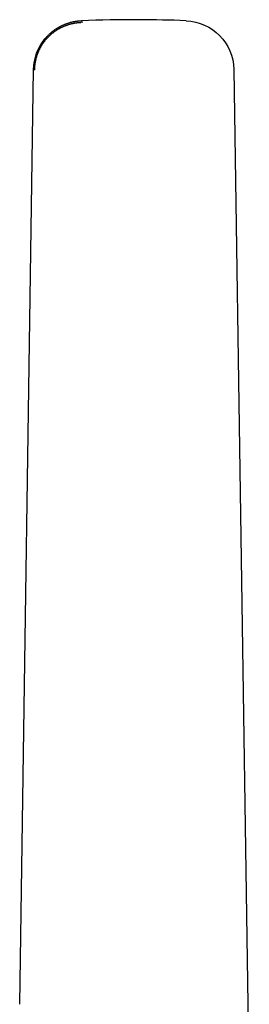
# Model space of a CAD drawing. Extents: x -788 to 1667, y -4217 to -2746.
# Tile 5 of 12: x -255 to -139, y -3242 to -2746. Entities that reach past the tile are written whole.
import ezdxf

# ---------------------------------------------------------------- set-up
doc = ezdxf.new("R2010")
doc.units = 0
doc.layers.add('MAKE2D$VISIBLE$CURVAS', color=7, linetype='CONTINUOUS')

msp = doc.modelspace()

# ---------------------------------------------------------------- linework, layer by layer
at = {"layer": 'MAKE2D$VISIBLE$CURVAS', "color": 7}
for p, q in [((-254.79, -3241.87), (-247.78, -2771.52)), ((-247.78, -2771.52), (-247.36, -2771.54)), ((-147.09, -2771.52), (-140.08, -3241.87)), ((-140.08, -3241.87), (-139.29, -3294.78))]:
    msp.add_line(p, q, dxfattribs=at)
for points in [[(-224.09, -2747.91), (-224.32, -2747.92), (-224.56, -2747.93), (-224.8, -2747.94), (-225.03, -2747.96), (-225.27, -2747.97), (-225.51, -2747.99), (-225.75, -2748.02), (-225.98, -2748.04), (-226.22, -2748.07), (-226.46, -2748.1), (-226.7, -2748.13), (-226.93, -2748.17), (-227.17, -2748.21), (-227.41, -2748.25), (-227.64, -2748.29), (-227.88, -2748.34), (-228.12, -2748.39), (-228.35, -2748.44), (-228.59, -2748.5), (-228.83, -2748.55), (-229.06, -2748.61), (-229.3, -2748.67), (-229.53, -2748.74), (-229.77, -2748.8), (-230, -2748.87), (-230.23, -2748.94), (-230.47, -2749.02), (-230.7, -2749.09), (-230.93, -2749.17), (-231.16, -2749.25), (-231.39, -2749.33), (-231.62, -2749.42), (-231.85, -2749.5), (-232.08, -2749.59), (-232.3, -2749.69), (-232.53, -2749.78), (-232.75, -2749.88), (-232.98, -2749.97), (-233.2, -2750.07), (-233.42, -2750.18), (-233.65, -2750.28), (-233.87, -2750.39), (-234.09, -2750.5), (-234.3, -2750.61), (-234.52, -2750.72), (-234.74, -2750.84), (-234.95, -2750.96), (-235.16, -2751.07), (-235.38, -2751.2), (-235.59, -2751.32), (-235.8, -2751.44), (-236.01, -2751.57), (-236.21, -2751.7), (-236.42, -2751.83), (-236.62, -2751.97), (-236.82, -2752.1), (-237.03, -2752.24), (-237.23, -2752.38), (-237.42, -2752.52), (-237.62, -2752.66), (-237.81, -2752.81), (-238.01, -2752.95), (-238.2, -2753.1), (-238.39, -2753.25), (-238.57, -2753.4), (-238.76, -2753.55), (-238.94, -2753.71), (-239.13, -2753.87), (-239.31, -2754.03), (-239.49, -2754.19), (-239.66, -2754.35), (-239.84, -2754.51), (-240.01, -2754.67), (-240.18, -2754.84), (-240.35, -2755.01), (-240.52, -2755.18), (-240.68, -2755.35), (-240.85, -2755.52), (-241.01, -2755.69), (-241.17, -2755.87), (-241.32, -2756.04), (-241.48, -2756.22), (-241.63, -2756.4), (-241.78, -2756.58), (-241.93, -2756.76), (-242.08, -2756.94), (-242.23, -2757.12), (-242.37, -2757.3), (-242.51, -2757.49), (-242.65, -2757.67), (-242.79, -2757.86), (-242.92, -2758.05), (-243.06, -2758.24), (-243.19, -2758.42), (-243.32, -2758.61), (-243.44, -2758.8), (-243.57, -2759), (-243.69, -2759.19), (-243.81, -2759.38), (-243.93, -2759.57), (-244.04, -2759.77), (-244.16, -2759.96), (-244.27, -2760.16), (-244.38, -2760.35), (-244.48, -2760.55), (-244.59, -2760.74), (-244.69, -2760.94), (-244.79, -2761.14), (-244.89, -2761.34), (-244.99, -2761.54), (-245.09, -2761.73), (-245.18, -2761.93), (-245.27, -2762.13), (-245.36, -2762.33), (-245.53, -2762.74), (-245.69, -2763.14), (-245.85, -2763.54), (-246, -2763.94), (-246.14, -2764.35), (-246.27, -2764.75), (-246.39, -2765.16), (-246.51, -2765.56), (-246.62, -2765.97), (-246.72, -2766.38), (-246.81, -2766.78), (-246.9, -2767.18), (-246.97, -2767.59), (-247.05, -2767.99), (-247.11, -2768.39), (-247.17, -2768.79), (-247.22, -2769.19), (-247.26, -2769.58), (-247.29, -2769.98), (-247.32, -2770.37), (-247.34, -2770.76), (-247.35, -2771.15), (-247.36, -2771.54)], [(-242.13, -2756.06), (-241.93, -2755.82), (-241.72, -2755.58), (-241.52, -2755.34), (-241.31, -2755.11), (-241.09, -2754.88), (-240.88, -2754.65), (-240.66, -2754.42), (-240.44, -2754.19), (-240.21, -2753.97), (-239.98, -2753.75), (-239.75, -2753.53), (-239.51, -2753.32), (-239.27, -2753.1), (-239.03, -2752.9), (-238.78, -2752.69), (-238.54, -2752.48), (-238.36, -2752.34), (-238.18, -2752.2), (-238, -2752.07), (-237.82, -2751.93), (-237.64, -2751.79), (-237.46, -2751.66), (-237.27, -2751.53), (-237.09, -2751.4), (-236.9, -2751.27), (-236.71, -2751.14), (-236.52, -2751.02), (-236.33, -2750.89), (-236.14, -2750.77), (-235.95, -2750.65), (-235.75, -2750.53), (-235.56, -2750.41), (-235.32, -2750.27), (-235.08, -2750.14), (-234.83, -2750), (-234.59, -2749.87), (-234.34, -2749.74), (-234.1, -2749.61), (-233.85, -2749.49), (-233.6, -2749.36), (-233.35, -2749.25), (-233.1, -2749.13), (-232.84, -2749.01), (-232.59, -2748.9), (-232.33, -2748.79), (-232.08, -2748.69), (-231.82, -2748.59), (-231.56, -2748.49), (-231.33, -2748.4), (-231.09, -2748.31), (-230.85, -2748.23), (-230.61, -2748.15), (-230.37, -2748.07), (-230.13, -2747.99), (-229.89, -2747.92), (-229.65, -2747.84), (-229.41, -2747.77), (-229.17, -2747.71), (-228.92, -2747.64), (-228.68, -2747.58), (-228.44, -2747.52), (-228.19, -2747.47), (-227.95, -2747.41), (-227.7, -2747.36), (-227.46, -2747.31), (-227.21, -2747.27), (-226.97, -2747.22), (-226.72, -2747.18), (-226.48, -2747.15), (-226.23, -2747.11), (-225.99, -2747.08), (-225.74, -2747.05), (-225.5, -2747.02), (-225.25, -2747), (-225, -2746.98), (-224.76, -2746.96), (-224.51, -2746.94), (-224.27, -2746.93), (-224.02, -2746.92), (-223.78, -2746.91)], [(-223.36, -2747.91), (-223.37, -2747.8), (-223.38, -2747.7), (-223.39, -2747.6), (-223.4, -2747.56), (-223.41, -2747.51), (-223.42, -2747.47), (-223.43, -2747.43), (-223.44, -2747.39), (-223.45, -2747.35), (-223.46, -2747.32), (-223.47, -2747.28), (-223.48, -2747.25), (-223.49, -2747.22), (-223.5, -2747.2), (-223.51, -2747.19), (-223.51, -2747.17), (-223.52, -2747.16), (-223.53, -2747.14), (-223.53, -2747.13), (-223.54, -2747.12), (-223.55, -2747.1), (-223.56, -2747.09), (-223.57, -2747.08), (-223.57, -2747.07), (-223.58, -2747.06), (-223.59, -2747.05), (-223.6, -2747.04), (-223.61, -2747.03), (-223.62, -2747.02), (-223.63, -2747.01), (-223.63, -2747), (-223.64, -2746.99), (-223.65, -2746.98), (-223.66, -2746.97), (-223.67, -2746.97), (-223.68, -2746.96), (-223.69, -2746.95), (-223.7, -2746.95), (-223.71, -2746.94), (-223.72, -2746.93), (-223.73, -2746.93), (-223.75, -2746.92), (-223.76, -2746.92), (-223.77, -2746.92), (-223.78, -2746.91)], [(-247.78, -2771.52), (-247.9, -2771.52), (-247.94, -2771.51), (-247.94, -2771.51), (-247.94, -2771.51), (-247.94, -2771.51), (-247.95, -2771.51), (-247.95, -2771.51), (-247.95, -2771.51), (-247.95, -2771.51), (-247.95, -2771.51), (-247.95, -2771.51), (-247.95, -2771.51), (-247.95, -2771.51), (-247.95, -2771.51), (-247.95, -2771.51), (-247.95, -2771.51), (-247.95, -2771.51), (-247.95, -2771.51), (-247.95, -2771.51), (-247.95, -2771.51), (-247.95, -2771.51), (-247.95, -2771.51), (-247.95, -2771.51), (-247.95, -2771.51), (-247.95, -2771.51), (-247.94, -2771.51), (-247.94, -2771.51), (-247.94, -2771.51), (-247.94, -2771.51), (-247.9, -2771.51), (-247.78, -2771.51)]]:
    msp.add_lwpolyline(points, dxfattribs=at)
for centre, radius, start, end in [((-197.41, -3406.85), 660.47, 89.77425, 92.2881), ((-197.47, -3406.89), 660.5, 87.71103, 89.76938)]:
    msp.add_arc(centre, radius, start, end, dxfattribs=at)
at = {"layer": 'MAKE2D$VISIBLE$CURVAS', "color": 7, "extrusion": (0, 0, -1)}
for centre, radius, start, end in [((172.08, -2771.89), 25, 92.2809, 178.855), ((222.79, -2771.89), 24.99, 0.8485, 39.3059), ((172.08, -2771.89), 25, 178.849, 179.1465)]:
    msp.add_arc(centre, radius, start, end, dxfattribs=at)

doc.saveas('drawing.dxf')
